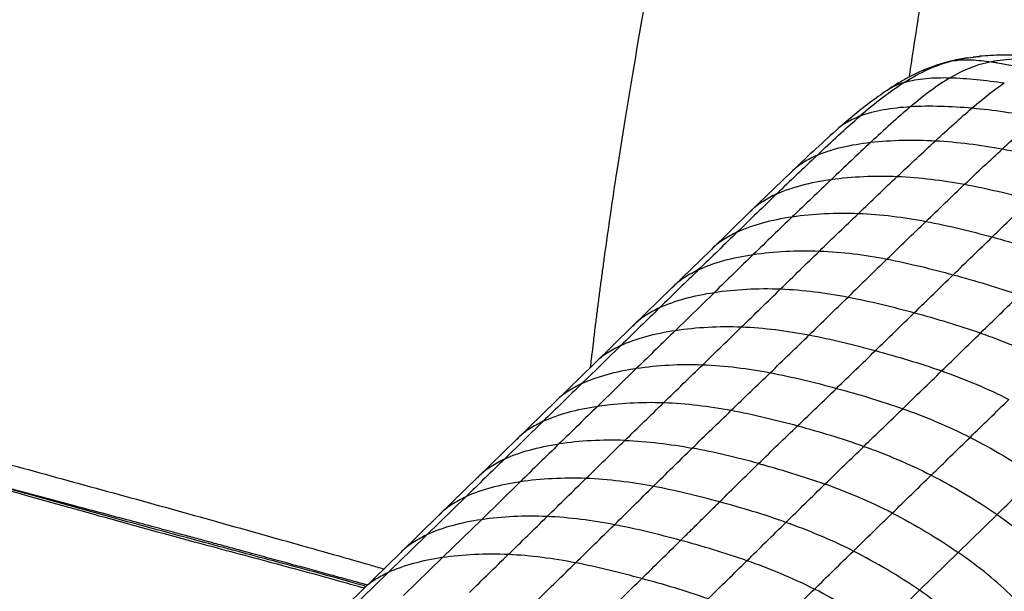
# Paper-space layout '_Trimetric' of a CAD drawing. Header units: millimetres. Extents: x -826 to 1033, y -202 to 1013.
# Tile 16 of 19: x 591 to 884, y 319 to 489. Entities that reach past the tile are written whole.
import ezdxf

# ---------------------------------------------------------------- set-up
doc = ezdxf.new("R2010")
doc.units = ezdxf.units.MM

psp = doc.layouts.new('_Trimetric')

# ---------------------------------------------------------------- linework, layer by layer
at = {"color": 7, "linetype": 'Continuous', "lineweight": 25}
for p, q in [((876.31, 478.3), (874.45, 478.05)), ((875.98, 478.22), (876.5, 478.28)), ((868.78, 477.03), (866.87, 476.56)), ((820.25, 443.75), (808.07, 432.01)), ((808.07, 432.01), (796.41, 420.66)), ((796.41, 420.66), (784.84, 409.38)), ((784.84, 409.38), (773.27, 398.09)), ((785.93, 396.76), (797.5, 408.05)), ((773.27, 398.09), (761.7, 386.79)), ((761.71, 386.8), (750.15, 375.51)), ((762.82, 374.21), (774.37, 385.48)), ((750.14, 375.51), (738.6, 364.24)), ((735.06, 358.45), (746.58, 369.7)), ((738.6, 364.25), (727.07, 352.99)), ((727.07, 352.99), (715.54, 341.73)), ((739.74, 351.69), (728.19, 340.41)), ((723.54, 347.21), (712.01, 335.95)), ((715.54, 341.73), (704, 330.47)), ((728.19, 340.41), (716.63, 329.13)), ((881.55, 341.94), (870.01, 330.68)), ((704, 330.47), (692.44, 319.19)), ((716.63, 329.13), (705.07, 317.83)), ((858.47, 319.42), (870.01, 330.68)), ((700.45, 324.67), (688.88, 313.38)), ((846.92, 308.14), (858.47, 319.42)), ((692.44, 319.19), (680.87, 307.89))]:
    psp.add_line(p, q, dxfattribs=at)
at = {"color": 7, "linetype": 'Continuous', "lineweight": 25, "flags": 128}
for points in [[(758.12, 380.96), (762.71, 385.43), (766.19, 388.84), (768.55, 391.14), (769.67, 392.24)], [(712.01, 335.95), (707.42, 331.47), (703.94, 328.07), (701.57, 325.77), (700.45, 324.67)]]:
    psp.add_lwpolyline(points, dxfattribs=at)
at = {"color": 7, "linetype": 'Continuous', "lineweight": 25}
for points, knots in [([(760.68, 385.8), (760.78, 386.64), (760.94, 388.15), (761.26, 390.82), (761.64, 394), (762.11, 397.88), (762.63, 402), (763.16, 406.13), (763.7, 410.28), (764.26, 414.43), (765.23, 421.51), (766.63, 431.43), (768.66, 445), (770.88, 459.02), (773.26, 473.36), (775.61, 486.98), (777.92, 500.02), (780.23, 512.74), (782.66, 525.57), (785.21, 538.49), (787.9, 551.65), (790.73, 564.99), (793.74, 578.72), (796.88, 592.6), (800.09, 606.29), (803.2, 618.99), (806.14, 630.34), (808.86, 640.17), (811.47, 648.82), (813.96, 656.4), (815.71, 660.98), (816.54, 663.13)], [0, 0, 0, 0, 0.009325, 0.016749, 0.029445, 0.044459, 0.059547, 0.074685, 0.089848, 0.105014, 0.120157, 0.167332, 0.213295, 0.267733, 0.319332, 0.368253, 0.414715, 0.459796, 0.505175, 0.552537, 0.598415, 0.646212, 0.695401, 0.74538, 0.794817, 0.841994, 0.881482, 0.916714, 0.947875, 0.975457, 1, 1, 1, 1]), ([(879.4, 616.23), (879.22, 613.6), (878.83, 608.07), (877.72, 599.51), (876.31, 590.39), (874.66, 580.95), (873.36, 573.95), (872.45, 569.13), (871.96, 566.5), (871.39, 563.51), (870.81, 560.52), (869.6, 554.18), (867.75, 544.61), (865.22, 531.41), (862.78, 518.16), (860.5, 504.81), (858.38, 491.67), (856.69, 480.79), (855.69, 474.23), (855.36, 472.1)], [0, 0, 0, 0, 0.053553, 0.112793, 0.176277, 0.242507, 0.308989, 0.322043, 0.342916, 0.363725, 0.384459, 0.405105, 0.4959, 0.583663, 0.680295, 0.772023, 0.862373, 0.955081, 1, 1, 1, 1]), ([(872.65, 477.81), (872.3, 477.76), (870.42, 477.52), (868.56, 477.06), (867.05, 476.68)], [0, 0, 0, 0, 0.188911, 1, 1, 1, 1]), ([(868.78, 477.03), (870.2, 477.36), (872.51, 477.89), (875.01, 478.13), (875.98, 478.22)], [0, 0, 0, 0, 0.6138626, 1, 1, 1, 1]), ([(868.78, 477.03), (870.35, 477.27), (872.09, 477.32), (875.82, 477.17), (877.81, 476.97), (879.87, 476.67)], [0, 0, 0, 0, 0.5, 0.5, 1, 1, 1, 1]), ([(889.96, 478.45), (887.63, 478.56), (883.14, 478.78), (878.55, 478.46), (876.34, 478.31)], [0, 0, 0, 0, 0.518555, 1, 1, 1, 1]), ([(895.74, 477.27), (892.64, 477.49), (889.82, 477.56), (884.56, 477.38), (882.14, 477.11), (879.87, 476.67)], [0, 0, 0, 0, 0.5, 0.5, 1, 1, 1, 1]), ([(866.87, 476.63), (865.52, 476.24), (862.62, 475.4), (858.8, 473.83), (855.24, 472.07), (851.97, 470.22), (849.85, 468.83), (848.73, 468.09)], [0, 0, 0, 0, 0.195827, 0.422906, 0.594856, 0.786212, 1, 1, 1, 1]), ([(868.78, 477.03), (866.02, 476.35), (863.48, 475.44), (858.67, 473.28), (856.4, 472.02), (854.16, 470.61)], [0, 0, 0, 0, 0.5, 0.5, 1, 1, 1, 1]), ([(879.87, 476.67), (877.6, 476.23), (875.5, 475.61), (871.48, 474.02), (869.55, 473.06), (867.62, 471.93)], [0, 0, 0, 0, 0.5, 0.5, 1, 1, 1, 1]), ([(879.87, 476.67), (880.08, 476.64), (880.49, 476.58), (881.11, 476.49), (882.26, 476.3), (883.94, 476), (885.87, 475.63), (887.49, 475.29), (888.78, 475.01), (890.07, 474.72), (891.36, 474.43), (892.22, 474.22), (892.65, 474.12)], [0, 0, 0, 0, 0.052129, 0.10422, 0.15624, 0.336924, 0.515798, 0.616146, 0.714976, 0.81205, 0.907136, 1, 1, 1, 1]), ([(854.16, 470.61), (856.06, 471.17), (858.15, 471.53), (862.67, 471.94), (865.09, 471.99), (867.62, 471.93)], [0, 0, 0, 0, 0.5, 0.5, 1, 1, 1, 1]), ([(867.62, 471.93), (865.69, 470.79), (863.74, 469.48), (859.83, 466.6), (857.86, 465.03), (855.89, 463.37)], [0, 0, 0, 0, 0.5, 0.5, 1, 1, 1, 1]), ([(854.16, 470.61), (851.92, 469.2), (849.69, 467.63), (845.27, 464.25), (843.07, 462.45), (840.9, 460.58)], [0, 0, 0, 0, 0.5, 0.5, 1, 1, 1, 1]), ([(854.16, 470.61), (852.96, 470.22), (851.08, 469.6), (849.44, 468.49), (848.84, 468.08)], [0, 0, 0, 0, 0.634443, 1, 1, 1, 1]), ([(874.16, 462.94), (875.89, 464.42), (877.57, 465.8), (880.76, 468.31), (882.29, 469.42), (883.72, 470.38)], [0, 0, 0, 0, 0.5, 0.5, 1, 1, 1, 1]), ([(848.81, 468.15), (847.07, 466.93), (843.48, 464.42), (838.51, 460.42), (835.32, 457.66), (833.69, 456.25)], [0, 0, 0, 0, 0.31648, 0.651718, 1, 1, 1, 1]), ([(840.9, 460.58), (842.99, 461.39), (845.31, 462), (850.34, 462.91), (853.05, 463.21), (855.89, 463.37)], [0, 0, 0, 0, 0.5, 0.5, 1, 1, 1, 1]), ([(855.89, 463.37), (858.73, 463.54), (861.71, 463.57), (867.84, 463.42), (870.99, 463.23), (874.16, 462.94)], [0, 0, 0, 0, 0.5, 0.5, 1, 1, 1, 1]), ([(874.16, 462.94), (877.34, 462.65), (880.53, 462.27), (886.97, 461.35), (890.22, 460.8), (893.5, 460.18)], [0, 0, 0, 0, 0.5, 0.5, 1, 1, 1, 1]), ([(828.13, 448.91), (830.21, 450.89), (832.3, 452.85), (836.53, 456.74), (838.68, 458.68), (840.9, 460.58)], [0, 0, 0, 0, 0.5, 0.5, 1, 1, 1, 1]), ([(840.9, 460.58), (839.61, 460), (837.13, 458.88), (834.76, 457.32), (833.78, 456.3), (833.71, 456.23)], [0, 0, 0, 0, 0.502122, 0.962652, 1, 1, 1, 1]), ([(883.14, 450.74), (884.97, 452.43), (886.77, 454.08), (889.38, 456.45), (890.24, 457.23), (891.49, 458.36), (892.1, 458.92), (892.71, 459.46), (893.11, 459.83), (893.31, 460.01), (893.5, 460.18)], [0, 0, 0, 0, 0.5, 0.5, 0.75, 0.75, 0.875, 0.9375, 0.9375, 1, 1, 1, 1]), ([(833.69, 456.25), (831.4, 454.18), (826.82, 450.06), (822.44, 445.85), (820.25, 443.75)], [0, 0, 0, 0, 0.5013, 1, 1, 1, 1]), ([(828.13, 448.91), (830.33, 449.87), (832.8, 450.65), (838.14, 451.9), (841.01, 452.38), (844.03, 452.72)], [0, 0, 0, 0, 0.5, 0.5, 1, 1, 1, 1]), ([(844.03, 452.72), (847.04, 453.06), (850.2, 453.27), (856.66, 453.41), (859.96, 453.36), (863.28, 453.18)], [0, 0, 0, 0, 0.5, 0.5, 1, 1, 1, 1]), ([(828.13, 448.91), (826.77, 448.24), (824.15, 446.95), (821.57, 445.12), (820.46, 443.91), (820.28, 443.72)], [0, 0, 0, 0, 0.477149, 0.91582, 1, 1, 1, 1]), ([(832.29, 441.69), (835.37, 442.12), (838.59, 442.4), (845.18, 442.7), (848.54, 442.71), (851.9, 442.57)], [0, 0, 0, 0, 0.5, 0.5, 1, 1, 1, 1]), ([(816.06, 437.38), (818.3, 438.41), (820.82, 439.26), (826.28, 440.69), (829.21, 441.26), (832.29, 441.69)], [0, 0, 0, 0, 0.5, 0.5, 1, 1, 1, 1]), ([(816.06, 437.38), (814.67, 436.67), (812.01, 435.3), (809.4, 433.4), (808.28, 432.17), (808.1, 431.97)], [0, 0, 0, 0, 0.478133, 0.917814, 1, 1, 1, 1]), ([(880.11, 424.54), (882.04, 426.4), (883.97, 428.27), (887.82, 431.97), (889.74, 433.81), (891.64, 435.63)], [0, 0, 0, 0, 0.5, 0.5, 1, 1, 1, 1]), ([(804.4, 426.09), (806.64, 427.14), (809.17, 428.03), (814.63, 429.51), (817.58, 430.11), (820.67, 430.57)], [0, 0, 0, 0, 0.5, 0.5, 1, 1, 1, 1]), ([(820.67, 430.57), (823.76, 431.03), (826.99, 431.34), (833.59, 431.68), (836.97, 431.7), (840.34, 431.57)], [0, 0, 0, 0, 0.5, 0.5, 1, 1, 1, 1]), ([(804.4, 426.09), (803.01, 425.37), (800.35, 423.97), (797.74, 422.05), (796.62, 420.82), (796.44, 420.63)], [0, 0, 0, 0, 0.478826, 0.918979, 1, 1, 1, 1]), ([(792.82, 414.82), (795.06, 415.87), (797.58, 416.77), (803.04, 418.27), (805.99, 418.88), (809.08, 419.34)], [0, 0, 0, 0, 0.5, 0.5, 1, 1, 1, 1]), ([(367.87, 417.01), (389.41, 411.14), (432.48, 399.42), (497.06, 381.75), (549.06, 367.48), (588.48, 356.66), (615.45, 349.3), (642.71, 341.75), (665.26, 335.41), (682.69, 330.49), (692.3, 327.76), (697.82, 326.17), (699.19, 325.78)], [0, 0, 0, 0, 0.19511, 0.390142, 0.584921, 0.666577, 0.748406, 0.831636, 0.914026, 0.950917, 0.987873, 1, 1, 1, 1]), ([(792.82, 414.82), (791.43, 414.09), (788.77, 412.69), (786.17, 410.77), (785.05, 409.54), (784.88, 409.35)], [0, 0, 0, 0, 0.479562, 0.920287, 1, 1, 1, 1]), ([(693.3, 320.03), (691.16, 320.64), (681.62, 323.36), (664.82, 327.87), (640.68, 334.32), (614.35, 341.51), (585.77, 349.62), (550.1, 359.38), (507.6, 370.89), (458.38, 384.13), (409.3, 397.34), (376.89, 406.13), (360.68, 410.53)], [0, 0, 0, 0, 0.0192544, 0.0855689, 0.1513857, 0.236448, 0.3231513, 0.4100398, 0.5577682, 0.7052647, 0.8526669, 1, 1, 1, 1]), ([(693.86, 320.57), (692.81, 320.87), (684.52, 323.26), (669.07, 327.39), (645.31, 333.76), (619.27, 340.77), (590.87, 348.71), (555.32, 358.37), (512.71, 369.87), (463.03, 383.22), (413.07, 396.68), (379.87, 405.69), (363.21, 410.21)], [0, 0, 0, 0, 0.00947, 0.074933, 0.140259, 0.225128, 0.311597, 0.39875, 0.547745, 0.697563, 0.848305, 1, 1, 1, 1]), ([(781.24, 403.53), (783.49, 404.58), (786.01, 405.48), (791.47, 406.98), (794.41, 407.59), (797.5, 408.05)], [0, 0, 0, 0, 0.5, 0.5, 1, 1, 1, 1]), ([(797.5, 408.05), (800.59, 408.52), (803.82, 408.84), (810.42, 409.19), (813.8, 409.22), (817.18, 409.08)], [0, 0, 0, 0, 0.5, 0.5, 1, 1, 1, 1]), ([(817.18, 409.08), (820.55, 408.95), (823.92, 408.66), (830.61, 407.84), (833.94, 407.3), (837.25, 406.67)], [0, 0, 0, 0, 0.5, 0.5, 1, 1, 1, 1]), ([(781.24, 403.53), (779.86, 402.8), (777.2, 401.39), (774.6, 399.47), (773.48, 398.24), (773.31, 398.05)], [0, 0, 0, 0, 0.479563, 0.920251, 1, 1, 1, 1]), ([(769.67, 392.24), (771.92, 393.29), (774.44, 394.18), (779.9, 395.69), (782.84, 396.3), (785.93, 396.76)], [0, 0, 0, 0, 0.5, 0.5, 1, 1, 1, 1]), ([(769.67, 392.24), (768.29, 391.5), (765.63, 390.1), (763.03, 388.18), (761.91, 386.95), (761.74, 386.76)], [0, 0, 0, 0, 0.479811, 0.920733, 1, 1, 1, 1]), ([(758.12, 380.96), (760.36, 382.01), (762.88, 382.9), (768.34, 384.41), (771.28, 385.01), (774.37, 385.48)], [0, 0, 0, 0, 0.5, 0.5, 1, 1, 1, 1]), ([(758.12, 380.96), (756.73, 380.23), (754.08, 378.82), (751.47, 376.9), (750.35, 375.67), (750.18, 375.48)], [0, 0, 0, 0, 0.479561, 0.920247, 1, 1, 1, 1]), ([(762.82, 374.21), (765.9, 374.68), (769.12, 375), (775.71, 375.35), (779.08, 375.39), (782.45, 375.27)], [0, 0, 0, 0, 0.5, 0.5, 1, 1, 1, 1]), ([(746.58, 369.7), (748.83, 370.75), (751.34, 371.64), (756.8, 373.14), (759.74, 373.75), (762.82, 374.21)], [0, 0, 0, 0, 0.5, 0.5, 1, 1, 1, 1]), ([(746.58, 369.7), (745.2, 368.97), (742.54, 367.56), (739.93, 365.64), (738.81, 364.4), (738.64, 364.21)], [0, 0, 0, 0, 0.47958, 0.920287, 1, 1, 1, 1]), ([(770.87, 364), (767.51, 364.11), (764.15, 364.08), (757.57, 363.73), (754.35, 363.41), (751.28, 362.95)], [0, 0, 0, 0, 0.5, 0.5, 1, 1, 1, 1]), ([(735.06, 358.45), (737.3, 359.51), (739.82, 360.4), (745.27, 361.89), (748.2, 362.49), (751.28, 362.95)], [0, 0, 0, 0, 0.5, 0.5, 1, 1, 1, 1]), ([(694.26, 320.96), (693.95, 321.05), (692.04, 321.58), (688.41, 322.57), (683.27, 323.98), (677.81, 325.48), (672.03, 327.05), (666.01, 328.69), (660.23, 330.27), (654.87, 331.72), (650.03, 333.04), (645.37, 334.3), (640.93, 335.5), (635.89, 336.86), (629.87, 338.48), (622.49, 340.45), (614.59, 342.56), (601.22, 346.12), (587.88, 349.67), (574.51, 353.24), (566.66, 355.33), (559.13, 357.35), (553.3, 358.91), (549.9, 359.82), (548.93, 360.08)], [0, 0, 0, 0, 0.006274, 0.0393015, 0.0745438, 0.1120011, 0.1516735, 0.193561, 0.2360188, 0.2706643, 0.303971, 0.3359391, 0.3665686, 0.3956028, 0.4400897, 0.4909431, 0.5481632, 0.6033533, 0.7675563, 0.8241617, 0.8796942, 0.929742, 0.9798368, 1, 1, 1, 1]), ([(735.06, 358.45), (733.68, 357.72), (731.02, 356.31), (728.4, 354.39), (727.28, 353.15), (727.1, 352.96)], [0, 0, 0, 0, 0.4795725, 0.9202668, 1, 1, 1, 1]), ([(799.04, 345.71), (800.97, 347.62), (804.84, 351.45), (808.71, 355.23), (810.64, 357.13)], [0, 0, 0, 0, 0.4997835, 1, 1, 1, 1]), ([(810.64, 357.13), (810.74, 357.1), (810.85, 357.07), (811.05, 357.02), (811.36, 356.93), (812.07, 356.74), (813.5, 356.34), (814.73, 355.99), (817.19, 355.28), (818.83, 354.8), (823.76, 353.27), (827.06, 352.18), (830.38, 350.99)], [0, 0, 0, 0, 0.015625, 0.015625, 0.03125, 0.0625, 0.125, 0.25, 0.25, 0.5, 0.5, 1, 1, 1, 1]), ([(739.74, 351.69), (736.67, 351.23), (733.74, 350.63), (728.3, 349.15), (725.78, 348.26), (723.54, 347.21)], [0, 0, 0, 0, 0.5, 0.5, 1, 1, 1, 1]), ([(861.98, 353.65), (865.34, 351.94), (868.7, 350.08), (875.26, 346.15), (878.48, 344.08), (881.55, 341.94)], [0, 0, 0, 0, 0.5, 0.5, 1, 1, 1, 1]), ([(818.77, 339.61), (820.7, 341.51), (822.64, 343.41), (826.51, 347.21), (828.44, 349.1), (830.38, 350.99)], [0, 0, 0, 0, 0.5, 0.5, 1, 1, 1, 1]), ([(723.54, 347.21), (722.15, 346.47), (719.49, 345.07), (716.87, 343.13), (715.75, 341.89), (715.57, 341.7)], [0, 0, 0, 0, 0.4795726, 0.9202723, 1, 1, 1, 1]), ([(787.46, 334.25), (788.43, 335.21), (790.36, 337.11), (793.25, 339.98), (796.14, 342.84), (798.08, 344.75), (799.04, 345.71)], [0, 0, 0, 0, 0.249804, 0.49974, 0.749807, 1, 1, 1, 1]), ([(728.19, 340.41), (725.13, 339.96), (722.2, 339.37), (716.76, 337.89), (714.25, 337), (712.01, 335.95)], [0, 0, 0, 0, 0.5, 0.5, 1, 1, 1, 1]), ([(747.75, 341.35), (744.39, 341.49), (741.04, 341.48), (734.47, 341.16), (731.26, 340.86), (728.19, 340.41)], [0, 0, 0, 0, 0.5, 0.5, 1, 1, 1, 1]), ([(850.41, 342.38), (853.78, 340.67), (857.14, 338.81), (863.72, 334.88), (866.93, 332.81), (870.01, 330.68)], [0, 0, 0, 0, 0.5, 0.5, 1, 1, 1, 1]), ([(881.55, 341.94), (884.62, 339.81), (887.55, 337.61), (892.99, 333.15), (895.5, 330.89), (897.74, 328.62)], [0, 0, 0, 0, 0.5, 0.5, 1, 1, 1, 1]), ([(712.01, 335.95), (710.62, 335.22), (707.96, 333.81), (705.34, 331.87), (704.21, 330.63), (704.03, 330.44)], [0, 0, 0, 0, 0.479801, 0.920707, 1, 1, 1, 1]), ([(775.9, 322.89), (777.83, 324.78), (781.68, 328.56), (785.54, 332.35), (787.46, 334.25)], [0, 0, 0, 0, 0.5000392, 1, 1, 1, 1]), ([(858.47, 319.42), (855.39, 321.54), (852.16, 323.6), (845.57, 327.51), (842.2, 329.36), (838.83, 331.06)], [0, 0, 0, 0, 0.5, 0.5, 1, 1, 1, 1]), ([(716.63, 329.13), (713.57, 328.68), (710.64, 328.09), (705.21, 326.61), (702.69, 325.72), (700.45, 324.67)], [0, 0, 0, 0, 0.5, 0.5, 1, 1, 1, 1]), ([(756.21, 327.57), (752.9, 328.21), (749.57, 328.75), (742.9, 329.59), (739.55, 329.89), (736.19, 330.04)], [0, 0, 0, 0, 0.5, 0.5, 1, 1, 1, 1]), ([(886.22, 317.37), (883.98, 319.64), (881.47, 321.9), (876.02, 326.35), (873.08, 328.55), (870.01, 330.68)], [0, 0, 0, 0, 0.5, 0.5, 1, 1, 1, 1]), ([(700.45, 324.67), (699.06, 323.94), (696.4, 322.53), (693.78, 320.59), (692.65, 319.34), (692.47, 319.15)], [0, 0, 0, 0, 0.47957, 0.920271, 1, 1, 1, 1]), ([(764.33, 311.59), (766.31, 313.52), (770.17, 317.29), (774.02, 321.06), (775.9, 322.89)], [0, 0, 0, 0, 0.512961, 1, 1, 1, 1]), ([(874.7, 306.12), (872.46, 308.4), (869.94, 310.65), (864.49, 315.1), (861.55, 317.29), (858.47, 319.42)], [0, 0, 0, 0, 0.5, 0.5, 1, 1, 1, 1])]:
    psp.add_open_spline(points, degree=3, knots=knots, dxfattribs=at)
for points in [[(867.62, 471.93), (872.68, 471.79), (878.18, 471.19), (883.72, 470.38)], [(855.89, 463.37), (851.94, 460.06), (847.96, 456.39), (844.03, 452.72)], [(863.28, 453.18), (867.02, 456.63), (870.71, 459.98), (874.16, 462.94)], [(844.03, 452.72), (840.09, 449.05), (836.18, 445.38), (832.29, 441.69)], [(851.9, 442.57), (855.73, 446.18), (859.54, 449.73), (863.28, 453.18)], [(863.28, 453.18), (869.91, 452.82), (876.53, 451.96), (883.14, 450.74)], [(828.13, 448.91), (823.99, 445), (819.99, 441.17), (816.06, 437.38)], [(871.92, 440.22), (875.72, 443.84), (879.48, 447.37), (883.14, 450.74)], [(883.14, 450.74), (889.74, 449.53), (896.32, 447.96), (902.86, 446.18)], [(840.34, 431.57), (844.2, 435.28), (848.07, 438.96), (851.9, 442.57)], [(851.9, 442.57), (858.62, 442.29), (865.3, 441.45), (871.92, 440.22)], [(832.29, 441.69), (828.4, 438), (824.53, 434.29), (820.67, 430.57)], [(860.4, 429.18), (864.26, 432.91), (868.11, 436.61), (871.92, 440.22)], [(871.92, 440.22), (878.54, 439), (885.11, 437.41), (891.64, 435.63)], [(816.06, 437.38), (812.13, 433.59), (808.26, 429.85), (804.4, 426.09)], [(820.67, 430.57), (816.8, 426.84), (812.94, 423.1), (809.08, 419.34)], [(828.75, 420.37), (832.61, 424.12), (836.48, 427.86), (840.34, 431.57)], [(840.34, 431.57), (847.09, 431.31), (853.77, 430.43), (860.4, 429.18)], [(848.83, 417.96), (852.69, 421.71), (856.54, 425.46), (860.4, 429.18)], [(860.4, 429.18), (867.02, 427.93), (873.59, 426.31), (880.11, 424.54)], [(804.4, 426.09), (800.53, 422.34), (796.67, 418.58), (792.82, 414.82)], [(868.53, 413.29), (872.39, 417.05), (876.25, 420.8), (880.11, 424.54)], [(880.11, 424.54), (886.62, 422.76), (893.19, 420.82), (899.82, 418.47)], [(809.08, 419.34), (805.21, 415.59), (801.36, 411.82), (797.5, 408.05)], [(809.08, 419.34), (815.25, 420.27), (822, 420.63), (828.75, 420.37)], [(817.18, 409.08), (821.04, 412.85), (824.89, 416.62), (828.75, 420.37)], [(828.75, 420.37), (835.51, 420.11), (842.2, 419.22), (848.83, 417.96)], [(848.83, 417.96), (844.97, 414.2), (841.11, 410.43), (837.25, 406.67)], [(848.83, 417.96), (855.45, 416.69), (862.02, 415.06), (868.53, 413.29)], [(792.82, 414.82), (788.96, 411.06), (785.1, 407.29), (781.24, 403.53)], [(856.95, 402), (860.81, 405.76), (864.67, 409.53), (868.53, 413.29)], [(868.53, 413.29), (875.04, 411.52), (881.6, 409.59), (888.22, 407.25)], [(805.61, 397.79), (809.46, 401.56), (813.32, 405.32), (817.18, 409.08)], [(876.65, 395.96), (880.5, 399.73), (884.36, 403.49), (888.22, 407.25)], [(825.68, 395.38), (829.54, 399.14), (833.4, 402.9), (837.25, 406.67)], [(837.25, 406.67), (843.88, 405.41), (850.44, 403.77), (856.95, 402)], [(781.24, 403.53), (777.38, 399.76), (773.53, 396), (769.67, 392.24)], [(845.39, 390.72), (849.24, 394.47), (853.1, 398.23), (856.95, 402)], [(856.95, 402), (863.46, 400.23), (870.03, 398.3), (876.65, 395.96)], [(785.93, 396.76), (782.08, 393), (778.22, 389.24), (774.37, 385.48)], [(785.93, 396.76), (792.1, 397.69), (798.85, 398.05), (805.61, 397.79)], [(794.03, 386.52), (797.89, 390.27), (801.75, 394.03), (805.61, 397.79)], [(805.61, 397.79), (812.36, 397.53), (819.05, 396.65), (825.68, 395.38)], [(814.11, 384.15), (817.97, 387.88), (821.83, 391.63), (825.68, 395.38)], [(825.68, 395.38), (832.31, 394.12), (838.88, 392.49), (845.39, 390.72)], [(865.08, 384.68), (868.93, 388.43), (872.79, 392.2), (876.65, 395.96)], [(876.65, 395.96), (883.27, 393.63), (889.95, 390.88), (896.67, 387.48)], [(833.82, 379.5), (837.68, 383.22), (841.53, 386.97), (845.39, 390.72)], [(845.39, 390.72), (851.9, 388.95), (858.46, 387.02), (865.08, 384.68)], [(774.37, 385.48), (780.54, 386.41), (787.28, 386.77), (794.03, 386.52)], [(782.45, 375.27), (786.31, 379.02), (790.17, 382.77), (794.03, 386.52)], [(794.03, 386.52), (800.78, 386.27), (807.48, 385.4), (814.11, 384.15)], [(802.51, 372.96), (806.38, 376.69), (810.25, 380.42), (814.11, 384.15)], [(814.11, 384.15), (820.74, 382.9), (827.31, 381.27), (833.82, 379.5)], [(853.52, 373.44), (857.37, 377.17), (861.23, 380.92), (865.08, 384.68)], [(865.08, 384.68), (871.7, 382.34), (878.38, 379.59), (885.1, 376.19)], [(758.12, 380.96), (754.27, 377.2), (750.42, 373.45), (746.58, 369.7)], [(822.24, 368.36), (826.11, 372.08), (829.97, 375.78), (833.82, 379.5)], [(833.82, 379.5), (840.34, 377.73), (846.9, 375.79), (853.52, 373.44)], [(770.87, 364), (774.73, 367.76), (778.59, 371.52), (782.45, 375.27)], [(782.45, 375.27), (789.19, 375.03), (795.88, 374.19), (802.51, 372.96)], [(873.53, 364.91), (877.39, 368.67), (881.24, 372.43), (885.1, 376.19)], [(762.82, 374.21), (760.89, 372.34), (757.04, 368.58), (753.2, 364.83), (751.28, 362.95)], [(790.91, 361.71), (794.78, 365.49), (798.65, 369.23), (802.51, 372.96)], [(802.51, 372.96), (809.15, 371.74), (815.72, 370.13), (822.24, 368.36)], [(841.96, 362.24), (845.82, 365.98), (849.67, 369.7), (853.52, 373.44)], [(853.52, 373.44), (860.14, 371.08), (866.82, 368.32), (873.53, 364.91)], [(810.64, 357.13), (814.51, 360.91), (818.38, 364.64), (822.24, 368.36)], [(822.24, 368.36), (828.77, 366.58), (835.34, 364.62), (841.96, 362.24)], [(759.31, 352.68), (763.16, 356.45), (767.01, 360.23), (770.87, 364)], [(770.87, 364), (777.6, 363.76), (784.28, 362.93), (790.91, 361.71)], [(861.98, 353.65), (865.83, 357.41), (869.68, 361.16), (873.53, 364.91)], [(873.53, 364.91), (880.25, 361.51), (886.96, 357.49), (893.09, 353.21)], [(751.28, 362.95), (747.43, 359.2), (743.58, 355.44), (739.74, 351.69)], [(779.32, 350.33), (783.18, 354.14), (787.04, 357.94), (790.91, 361.71)], [(810.64, 357.13), (804.11, 358.9), (797.54, 360.5), (790.91, 361.71)], [(830.38, 350.99), (834.24, 354.76), (838.1, 358.51), (841.96, 362.24)], [(841.96, 362.24), (848.58, 359.86), (855.26, 357.07), (861.98, 353.65)], [(735.06, 358.45), (733.14, 356.58), (729.3, 352.83), (725.46, 349.08), (723.54, 347.21)], [(759.31, 352.68), (752.59, 352.93), (745.88, 352.59), (739.74, 351.69)], [(747.75, 341.35), (751.6, 345.12), (755.45, 348.9), (759.31, 352.68)], [(779.32, 350.33), (772.7, 351.56), (766.03, 352.42), (759.31, 352.68)], [(850.41, 342.38), (854.27, 346.14), (858.13, 349.9), (861.98, 353.65)], [(881.55, 341.94), (885.39, 345.7), (889.24, 349.45), (893.09, 353.21)], [(767.76, 338.91), (771.62, 342.71), (775.47, 346.52), (779.32, 350.33)], [(799.04, 345.71), (792.52, 347.48), (785.95, 349.09), (779.32, 350.33)], [(850.41, 342.38), (843.69, 345.8), (837.01, 348.6), (830.38, 350.99)], [(818.77, 339.61), (812.14, 341.98), (805.56, 343.94), (799.04, 345.71)], [(736.19, 330.04), (740.04, 333.8), (743.9, 337.57), (747.75, 341.35)], [(767.76, 338.91), (761.14, 340.17), (754.47, 341.06), (747.75, 341.35)], [(838.83, 331.06), (842.69, 334.84), (846.56, 338.61), (850.41, 342.38)], [(756.21, 327.57), (760.06, 331.34), (763.91, 335.12), (767.76, 338.91)], [(787.46, 334.25), (780.95, 336.02), (774.38, 337.65), (767.76, 338.91)], [(807.18, 328.2), (811.04, 331.99), (814.9, 335.8), (818.77, 339.61)], [(838.83, 331.06), (832.09, 334.46), (825.4, 337.24), (818.77, 339.61)], [(807.18, 328.2), (800.55, 330.54), (793.98, 332.48), (787.46, 334.25)], [(827.25, 319.74), (831.11, 323.51), (834.97, 327.29), (838.83, 331.06)], [(736.19, 330.04), (729.47, 330.33), (722.77, 330.02), (716.63, 329.13)], [(724.62, 318.74), (728.48, 322.51), (732.33, 326.27), (736.19, 330.04)], [(795.6, 316.86), (799.46, 320.63), (803.32, 324.41), (807.18, 328.2)], [(827.25, 319.74), (820.5, 323.12), (813.81, 325.86), (807.18, 328.2)], [(744.64, 316.27), (746.57, 318.15), (750.42, 321.92), (754.28, 325.68), (756.21, 327.57)], [(775.9, 322.89), (769.39, 324.66), (762.82, 326.3), (756.21, 327.57)], [(795.6, 316.86), (788.97, 319.19), (782.41, 321.12), (775.9, 322.89)], [(815.68, 308.43), (819.54, 312.2), (823.39, 315.97), (827.25, 319.74)], [(846.92, 308.14), (840.75, 312.39), (834, 316.36), (827.25, 319.74)]]:
    psp.add_open_spline(points, degree=3, dxfattribs=at)

doc.saveas('drawing.dxf')
